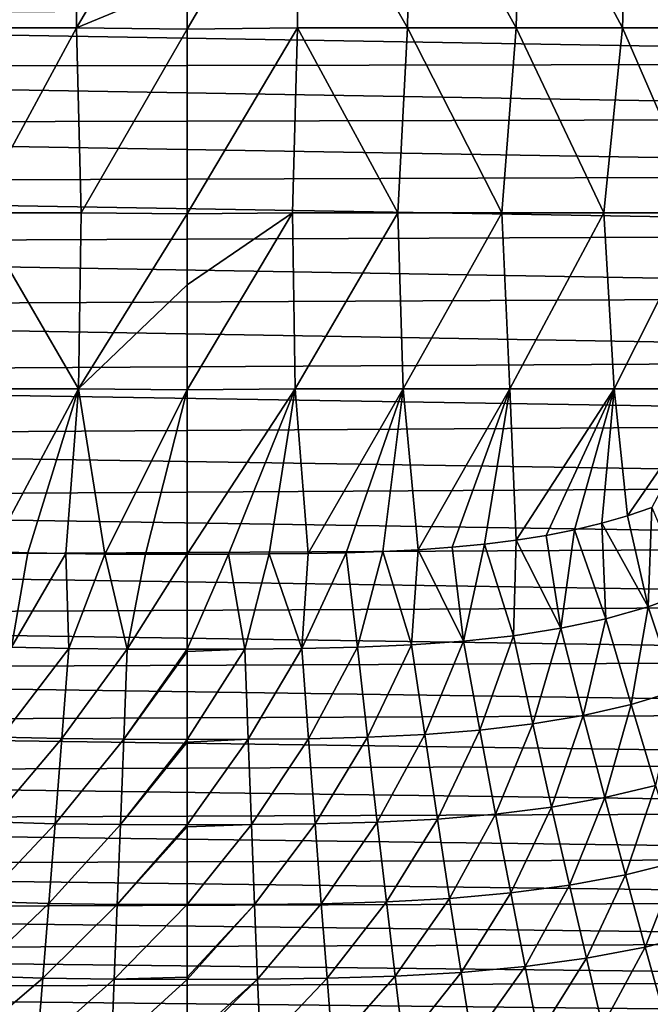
# Model space of a CAD drawing. Header units: metres. Extents: x -36 to 82, y -104 to 104.
# Tile 23 of 245: x -1.68 to 4.66, y -99 to -89.09. Entities that reach past the tile are written whole.
import ezdxf

# ---------------------------------------------------------------- set-up
doc = ezdxf.new("R2010")
doc.units = ezdxf.units.M
doc.layers.add('solid_FIT-SHOWER-153_SW0001', color=7, linetype='CONTINUOUS')

msp = doc.modelspace()

# ---------------------------------------------------------------- linework, layer by layer
at = {"layer": 'solid_FIT-SHOWER-153_SW0001'}
for points in [[(-2.220731, -89.170113, -19.127691), (-2.253407, -87.253578, -19.237997), (-1.129204, -87.253525, -19.242771)], [(-1.112723, -89.170052, -19.132441), (-2.220731, -89.170113, -19.127691), (-1.129204, -87.253525, -19.242771)], [(-1.112723, -89.170052, -19.132441), (-1.129204, -87.253525, -19.242771), (0.000001, -87.278908, -19.241961)], [(-1.112723, -89.170052, -19.132441), (0.000001, -87.278908, -19.241961), (0.000001, -88.708374, -19.160963)], [(1.128821, -87.25354, -19.242771), (1.112408, -89.170074, -19.132439), (0.000001, -89.181808, -19.132305)], [(1.128821, -87.25354, -19.242771), (0.000001, -89.181808, -19.132305), (0.000001, -88.708374, -19.160963)], [(1.128821, -87.25354, -19.242771), (2.220104, -89.170151, -19.127693), (1.112408, -89.170074, -19.132439)], [(1.128821, -87.25354, -19.242771), (2.252646, -87.253601, -19.238001), (2.220104, -89.170151, -19.127693)], [(2.252646, -87.253601, -19.238001), (3.313418, -89.170357, -19.114372), (2.220104, -89.170151, -19.127693)], [(2.252646, -87.253601, -19.238001), (3.361376, -87.253769, -19.224482), (3.313418, -89.170357, -19.114372)], [(3.361376, -87.253769, -19.224482), (4.382679, -89.170761, -19.088051), (3.313418, -89.170357, -19.114372)], [(3.361376, -87.253769, -19.224482), (4.444911, -87.254105, -19.197659), (4.382679, -89.170761, -19.088051)], [(4.444911, -87.254105, -19.197659), (5.418928, -89.171417, -19.044212), (4.382679, -89.170761, -19.088051)], [(4.444911, -87.254105, -19.197659), (5.494049, -87.254654, -19.152836), (5.418928, -89.171417, -19.044212)], [(-1.112723, -89.170052, -19.132441), (0.000001, -88.708374, -19.160963), (0.000001, -89.181808, -19.132305)], [(-14.66811, -89.026657, 16.90811), (14.656495, -89.521271, 16.90811), (14.668789, -88.98735, 16.90811)], [(-14.66811, -89.026657, 16.90811), (-14.655135, -89.574585, 16.90811), (14.656495, -89.521271, 16.90811)], [(-2.123215, -91.031273, -19.002001), (-2.220731, -89.170113, -19.127691), (-1.112723, -89.170052, -19.132441)], [(-1.063565, -91.031265, -19.00622), (-2.123215, -91.031273, -19.002001), (-1.112723, -89.170052, -19.132441)], [(-1.063565, -91.031265, -19.00622), (-1.112723, -89.170052, -19.132441), (0.000001, -89.181808, -19.132305)], [(-1.063565, -91.031265, -19.00622), (0.000001, -89.181808, -19.132305), (0.000001, -91.042152, -19.005943)], [(1.112408, -89.170074, -19.132439), (1.06271, -91.031296, -19.00622), (0.000001, -91.042152, -19.005943)], [(1.112408, -89.170074, -19.132439), (0.000001, -91.042152, -19.005943), (0.000001, -89.181808, -19.132305)], [(1.112408, -89.170074, -19.132439), (2.121516, -91.031334, -19.002008), (1.06271, -91.031296, -19.00622)], [(1.112408, -89.170074, -19.132439), (2.220104, -89.170151, -19.127693), (2.121516, -91.031334, -19.002008)], [(2.220104, -89.170151, -19.127693), (3.167985, -91.031418, -18.99029), (2.121516, -91.031334, -19.002008)], [(2.220104, -89.170151, -19.127693), (3.313418, -89.170357, -19.114372), (3.167985, -91.031418, -18.99029)], [(3.313418, -89.170357, -19.114372), (4.19368, -91.031563, -18.967228), (3.167985, -91.031418, -18.99029)], [(3.313418, -89.170357, -19.114372), (4.382679, -89.170761, -19.088051), (4.19368, -91.031563, -18.967228)], [(4.382679, -89.170761, -19.088051), (5.190509, -91.031799, -18.92894), (4.19368, -91.031563, -18.967228)], [(4.382679, -89.170761, -19.088051), (5.418928, -89.171417, -19.044212), (5.190509, -91.031799, -18.92894)], [(-14.655135, -89.574585, 16.90811), (14.640821, -90.073647, 16.90811), (14.656495, -89.521271, 16.90811)], [(-14.655135, -89.574585, 16.90811), (-14.63834, -90.147858, 16.90811), (14.640821, -90.073647, 16.90811)], [(-14.63834, -90.147858, 16.90811), (14.621258, -90.644646, 16.90811), (14.640821, -90.073647, 16.90811)], [(-14.63834, -90.147858, 16.90811), (-14.61725, -90.743896, 16.90811), (14.621258, -90.644646, 16.90811)], [(-14.61725, -90.743896, 16.90811), (14.594392, -91.236115, 16.90811), (14.621258, -90.644646, 16.90811)], [(-14.61725, -90.743896, 16.90811), (-14.588258, -91.358994, 16.90811), (14.594392, -91.236115, 16.90811)], [(-1.091022, -92.805527, -18.854813), (-2.1777, -92.805435, -18.850275), (-2.123215, -91.031273, -19.002001)], [(-1.091022, -92.805527, -18.854813), (-2.123215, -91.031273, -19.002001), (-1.063565, -91.031265, -19.00622)], [(-1.091022, -92.805527, -18.854813), (-1.063565, -91.031265, -19.00622), (0.000001, -91.042152, -19.005943)], [(-1.091022, -92.805527, -18.854813), (0.000001, -91.042152, -19.005943), (0.000001, -91.75853, -18.949385)], [(1.06271, -91.031296, -19.00622), (1.090184, -92.805573, -18.854809), (0.000001, -92.815804, -18.85442)], [(1.06271, -91.031296, -19.00622), (0.000001, -92.815804, -18.85442), (0.000001, -91.75853, -18.949385)], [(0.000001, -91.042152, -19.005943), (1.06271, -91.031296, -19.00622), (0.000001, -91.75853, -18.949385)], [(1.06271, -91.031296, -19.00622), (2.121516, -91.031334, -19.002008), (1.090184, -92.805573, -18.854809)], [(2.121516, -91.031334, -19.002008), (2.176036, -92.805527, -18.850279), (1.090184, -92.805573, -18.854809)], [(2.121516, -91.031334, -19.002008), (3.167985, -91.031418, -18.99029), (2.176036, -92.805527, -18.850279)], [(3.167985, -91.031418, -18.99029), (3.248445, -92.805328, -18.837812), (2.176036, -92.805527, -18.850279)], [(3.167985, -91.031418, -18.99029), (4.19368, -91.031563, -18.967228), (3.248445, -92.805328, -18.837812)], [(4.19368, -91.031563, -18.967228), (4.298302, -92.804909, -18.813396), (3.248445, -92.805328, -18.837812)], [(4.19368, -91.031563, -18.967228), (5.190509, -91.031799, -18.92894), (4.298302, -92.804909, -18.813396)], [(5.190509, -91.031799, -18.92894), (5.317052, -92.804192, -18.772928), (4.298302, -92.804909, -18.813396)], [(-14.588258, -91.358994, 16.90811), (14.559767, -91.857986, 16.90811), (14.594392, -91.236115, 16.90811)], [(-14.588258, -91.358994, 16.90811), (-14.55041, -92.004471, 16.90811), (14.559767, -91.857986, 16.90811)], [(-1.091022, -92.805527, -18.854813), (0.000001, -91.75853, -18.949385), (0.000001, -92.815804, -18.85442)], [(-14.55041, -92.004471, 16.90811), (14.517839, -92.500343, 16.90811), (14.559767, -91.857986, 16.90811)], [(-14.55041, -92.004471, 16.90811), (-14.504659, -92.669006, 16.90811), (14.517839, -92.500343, 16.90811)], [(-14.504659, -92.669006, 16.90811), (14.466563, -93.135284, 16.90811), (14.517839, -92.500343, 16.90811)], [(-14.504659, -92.669006, 16.90811), (-14.450252, -93.314903, 16.90811), (14.466563, -93.135284, 16.90811)], [(-1.091022, -92.805527, -18.854813), (-1.96875, -94.443161, -18.666342), (-2.1777, -92.805435, -18.850275)], [(-1.091022, -92.805527, -18.854813), (-1.601041, -94.454735, -18.666542), (-1.96875, -94.443161, -18.666342)], [(-1.091022, -92.805527, -18.854813), (-1.220097, -94.462563, -18.66662), (-1.601041, -94.454735, -18.666542)], [(-1.091022, -92.805527, -18.854813), (-0.825892, -94.46833, -18.66646), (-1.220097, -94.462563, -18.66662)], [(-1.091022, -92.805527, -18.854813), (0.000001, -92.815804, -18.85442), (-0.825892, -94.46833, -18.66646)], [(0.000001, -92.815804, -18.85442), (-0.419035, -94.470924, -18.666349), (-0.825892, -94.46833, -18.66646)], [(0.000001, -92.815804, -18.85442), (0.000027, -94.470306, -18.666265), (-0.419035, -94.470924, -18.666349)], [(0.000001, -92.815804, -18.85442), (1.090184, -92.805573, -18.854809), (0.000027, -94.470306, -18.666265)], [(1.090184, -92.805573, -18.854809), (0.418251, -94.469604, -18.666307), (0.000027, -94.470306, -18.666265)], [(1.090184, -92.805573, -18.854809), (0.825569, -94.467636, -18.666315), (0.418251, -94.469604, -18.666307)], [(1.090184, -92.805573, -18.854809), (1.220767, -94.463219, -18.666309), (0.825569, -94.467636, -18.666315)], [(1.090184, -92.805573, -18.854809), (2.176036, -92.805527, -18.850279), (1.220767, -94.463219, -18.666309)], [(2.176036, -92.805527, -18.850279), (1.601965, -94.455391, -18.666298), (1.220767, -94.463219, -18.666309)], [(2.176036, -92.805527, -18.850279), (1.969555, -94.443024, -18.666313), (1.601965, -94.455391, -18.666298)], [(2.176036, -92.805527, -18.850279), (2.324923, -94.424858, -18.666405), (1.969555, -94.443024, -18.666313)], [(2.176036, -92.805527, -18.850279), (3.248445, -92.805328, -18.837812), (2.324923, -94.424858, -18.666405)], [(3.248445, -92.805328, -18.837812), (2.66713, -94.400047, -18.666597), (2.324923, -94.424858, -18.666405)], [(3.248445, -92.805328, -18.837812), (2.995825, -94.36808, -18.666927), (2.66713, -94.400047, -18.666597)], [(3.248445, -92.805328, -18.837812), (3.311355, -94.328354, -18.667431), (2.995825, -94.36808, -18.666927)], [(3.248445, -92.805328, -18.837812), (4.298302, -92.804909, -18.813396), (3.311355, -94.328354, -18.667431)], [(4.298302, -92.804909, -18.813396), (3.613591, -94.280289, -18.668161), (3.311355, -94.328354, -18.667431)], [(4.298302, -92.804909, -18.813396), (3.901687, -94.223534, -18.669142), (3.613591, -94.280289, -18.668161)], [(4.298302, -92.804909, -18.813396), (4.175159, -94.157845, -18.670403), (3.901687, -94.223534, -18.669142)], [(4.298302, -92.804909, -18.813396), (4.434588, -94.082718, -18.671976), (4.175159, -94.157845, -18.670403)], [(4.298302, -92.804909, -18.813396), (5.317052, -92.804192, -18.772928), (4.434588, -94.082718, -18.671976)], [(5.317052, -92.804192, -18.772928), (4.678491, -93.998528, -18.673904), (4.434588, -94.082718, -18.671976)], [(-14.450252, -93.314903, 16.90811), (14.405179, -93.759682, 16.90811), (14.466563, -93.135284, 16.90811)], [(-14.450252, -93.314903, 16.90811), (-14.387158, -93.931168, 16.90811), (14.405179, -93.759682, 16.90811)], [(-14.387158, -93.931168, 16.90811), (14.334446, -94.376671, 16.90811), (14.405179, -93.759682, 16.90811)], [(-14.387158, -93.931168, 16.90811), (-14.31541, -94.528793, 16.90811), (14.334446, -94.376671, 16.90811)], [(4.641406, -94.999046, -18.543354), (4.175159, -94.157845, -18.670403), (4.434588, -94.082718, -18.671976)], [(4.641406, -94.999046, -18.543354), (4.434588, -94.082718, -18.671976), (4.678491, -93.998528, -18.673904)], [(4.641406, -94.999046, -18.543354), (4.678491, -93.998528, -18.673904), (5.039949, -94.852585, -18.549046)], [(4.215382, -95.119743, -18.538664), (3.901687, -94.223534, -18.669142), (4.175159, -94.157845, -18.670403)], [(4.215382, -95.119743, -18.538664), (4.175159, -94.157845, -18.670403), (4.641406, -94.999046, -18.543354)], [(3.762695, -95.216324, -18.534901), (3.311355, -94.328354, -18.667431), (3.613591, -94.280289, -18.668161)], [(3.762695, -95.216324, -18.534901), (3.613591, -94.280289, -18.668161), (3.901687, -94.223534, -18.669142)], [(3.762695, -95.216324, -18.534901), (3.901687, -94.223534, -18.669142), (4.215382, -95.119743, -18.538664)], [(-14.31541, -94.528793, 16.90811), (14.254598, -94.967766, 16.90811), (14.334446, -94.376671, 16.90811)], [(2.783405, -95.346306, -18.529812), (2.66713, -94.400047, -18.666597), (2.995825, -94.36808, -18.666927)], [(2.783405, -95.346306, -18.529812), (2.995825, -94.36808, -18.666927), (3.284856, -95.291077, -18.531981)], [(3.284856, -95.291077, -18.531981), (2.995825, -94.36808, -18.666927), (3.311355, -94.328354, -18.667431)], [(3.284856, -95.291077, -18.531981), (3.311355, -94.328354, -18.667431), (3.762695, -95.216324, -18.534901)], [(-1.96875, -94.443161, -18.666342), (-1.601041, -94.454735, -18.666542), (-1.766579, -95.406197, -18.527435)], [(-1.601041, -94.454735, -18.666542), (-1.220097, -94.462563, -18.66662), (-1.766579, -95.406197, -18.527435)], [(-1.220097, -94.462563, -18.66662), (-1.190708, -95.419762, -18.52688), (-1.766579, -95.406197, -18.527435)], [(-1.220097, -94.462563, -18.66662), (-0.825892, -94.46833, -18.66646), (-1.190708, -95.419762, -18.52688)], [(-0.825892, -94.46833, -18.66646), (-0.600592, -95.425087, -18.526653), (-1.190708, -95.419762, -18.52688)], [(-0.825892, -94.46833, -18.66646), (-0.419035, -94.470924, -18.666349), (-0.600592, -95.425087, -18.526653)], [(0.000027, -94.470306, -18.666265), (0.000024, -95.426163, -18.526583), (-0.600592, -95.425087, -18.526653)], [(-0.419035, -94.470924, -18.666349), (0.000027, -94.470306, -18.666265), (-0.600592, -95.425087, -18.526653)], [(0.418251, -94.469604, -18.666307), (0.000024, -95.426163, -18.526583), (0.000027, -94.470306, -18.666265)], [(0.583065, -95.425163, -18.526648), (0.000024, -95.426163, -18.526583), (0.418251, -94.469604, -18.666307)], [(0.583065, -95.425163, -18.526648), (0.418251, -94.469604, -18.666307), (0.825569, -94.467636, -18.666315)], [(0.583065, -95.425163, -18.526648), (0.825569, -94.467636, -18.666315), (1.156359, -95.42028, -18.526857)], [(1.156359, -95.42028, -18.526857), (0.825569, -94.467636, -18.666315), (1.220767, -94.463219, -18.666309)], [(1.156359, -95.42028, -18.526857), (1.220767, -94.463219, -18.666309), (1.601965, -94.455391, -18.666298)], [(1.156359, -95.42028, -18.526857), (1.601965, -94.455391, -18.666298), (1.716441, -95.407845, -18.527367)], [(1.716441, -95.407845, -18.527367), (1.601965, -94.455391, -18.666298), (1.969555, -94.443024, -18.666313)], [(1.716441, -95.407845, -18.527367), (1.969555, -94.443024, -18.666313), (2.259887, -95.384331, -18.528307)], [(2.259887, -95.384331, -18.528307), (1.969555, -94.443024, -18.666313), (2.324923, -94.424858, -18.666405)], [(2.259887, -95.384331, -18.528307), (2.324923, -94.424858, -18.666405), (2.783405, -95.346306, -18.529812)], [(2.783405, -95.346306, -18.529812), (2.324923, -94.424858, -18.666405), (2.66713, -94.400047, -18.666597)], [(-14.31541, -94.528793, 16.90811), (-14.234336, -95.103043, 16.90811), (14.254598, -94.967766, 16.90811)], [(4.641406, -94.999046, -18.543354), (5.039949, -94.852585, -18.549046), (4.924318, -95.846954, -18.39386)], [(-14.234336, -95.103043, 16.90811), (14.165971, -95.525948, 16.90811), (14.254598, -94.967766, 16.90811)], [(4.215382, -95.119743, -18.538664), (4.641406, -94.999046, -18.543354), (4.469926, -95.983452, -18.386168)], [(4.641406, -94.999046, -18.543354), (4.924318, -95.846954, -18.39386), (4.469926, -95.983452, -18.386168)], [(-14.234336, -95.103043, 16.90811), (-14.143931, -95.652153, 16.90811), (14.165971, -95.525948, 16.90811)], [(3.762695, -95.216324, -18.534901), (4.215382, -95.119743, -18.538664), (3.987972, -96.093155, -18.379696)], [(4.215382, -95.119743, -18.538664), (4.469926, -95.983452, -18.386168), (3.987972, -96.093155, -18.379696)], [(3.284856, -95.291077, -18.531981), (3.762695, -95.216324, -18.534901), (3.480016, -96.178497, -18.374416)], [(3.762695, -95.216324, -18.534901), (3.987972, -96.093155, -18.379696), (3.480016, -96.178497, -18.374416)], [(2.259887, -95.384331, -18.528307), (2.783405, -95.346306, -18.529812), (2.392458, -96.285919, -18.3673)], [(2.783405, -95.346306, -18.529812), (2.947646, -96.241928, -18.370295), (2.392458, -96.285919, -18.3673)], [(2.783405, -95.346306, -18.529812), (3.284856, -95.291077, -18.531981), (2.947646, -96.241928, -18.370295)], [(3.284856, -95.291077, -18.531981), (3.480016, -96.178497, -18.374416), (2.947646, -96.241928, -18.370295)], [(-1.766579, -95.406197, -18.527435), (-1.190708, -95.419762, -18.52688), (-1.869763, -96.311447, -18.365484)], [(-1.190708, -95.419762, -18.52688), (-1.259988, -96.327522, -18.364262), (-1.869763, -96.311447, -18.365484)], [(-1.190708, -95.419762, -18.52688), (-0.600592, -95.425087, -18.526653), (-1.259988, -96.327522, -18.364262)], [(-0.600592, -95.425087, -18.526653), (-0.635441, -96.33403, -18.363703), (-1.259988, -96.327522, -18.364262)], [(-0.600592, -95.425087, -18.526653), (0.000024, -95.426163, -18.526583), (-0.635441, -96.33403, -18.363703)], [(0.000024, -95.426163, -18.526583), (0.000024, -95.448959, -18.522886), (-0.635441, -96.33403, -18.363703)], [(0.000024, -95.448959, -18.522886), (0.000022, -96.335434, -18.363531), (-0.635441, -96.33403, -18.363703)], [(0.583065, -95.425163, -18.526648), (0.000022, -96.335434, -18.363531), (0.000024, -95.448959, -18.522886)], [(0.583065, -95.425163, -18.526648), (0.616893, -96.334122, -18.363691), (0.000022, -96.335434, -18.363531)], [(0.583065, -95.425163, -18.526648), (0.000024, -95.448959, -18.522886), (0.000024, -95.426163, -18.526583)], [(0.583065, -95.425163, -18.526648), (1.156359, -95.42028, -18.526857), (0.616893, -96.334122, -18.363691)], [(1.156359, -95.42028, -18.526857), (1.223625, -96.328148, -18.36421), (0.616893, -96.334122, -18.363691)], [(1.156359, -95.42028, -18.526857), (1.716441, -95.407845, -18.527367), (1.223625, -96.328148, -18.36421)], [(1.716441, -95.407845, -18.527367), (1.816654, -96.313385, -18.365339), (1.223625, -96.328148, -18.36421)], [(1.716441, -95.407845, -18.527367), (2.259887, -95.384331, -18.528307), (1.816654, -96.313385, -18.365339)], [(2.259887, -95.384331, -18.528307), (2.392458, -96.285919, -18.3673), (1.816654, -96.313385, -18.365339)], [(-14.143931, -95.652153, 16.90811), (14.068228, -96.058243, 16.90811), (14.165971, -95.525948, 16.90811)], [(-14.143931, -95.652153, 16.90811), (-14.044203, -96.177879, 16.90811), (14.068228, -96.058243, 16.90811)], [(4.469926, -95.983452, -18.386168), (4.924318, -95.846954, -18.39386), (4.715725, -96.798691, -18.207819)], [(-14.044203, -96.177879, 16.90811), (13.960592, -96.567223, 16.90811), (14.068228, -96.058243, 16.90811)], [(3.987972, -96.093155, -18.379696), (4.469926, -95.983452, -18.386168), (4.205609, -96.920662, -18.198601)], [(4.469926, -95.983452, -18.386168), (4.715725, -96.798691, -18.207819), (4.205609, -96.920662, -18.198601)], [(3.480016, -96.178497, -18.374416), (3.987972, -96.093155, -18.379696), (3.668643, -97.015923, -18.190933)], [(3.987972, -96.093155, -18.379696), (4.205609, -96.920662, -18.198601), (3.668643, -97.015923, -18.190933)], [(-14.044203, -96.177879, 16.90811), (-13.934509, -96.680786, 16.90811), (13.960592, -96.567223, 16.90811)], [(2.392458, -96.285919, -18.3673), (2.947646, -96.241928, -18.370295), (2.520702, -97.136688, -18.180311)], [(2.947646, -96.241928, -18.370295), (3.106461, -97.087067, -18.184832), (2.520702, -97.136688, -18.180311)], [(2.947646, -96.241928, -18.370295), (3.480016, -96.178497, -18.374416), (3.106461, -97.087067, -18.184832)], [(3.480016, -96.178497, -18.374416), (3.668643, -97.015923, -18.190933), (3.106461, -97.087067, -18.184832)], [(-1.869763, -96.311447, -18.365484), (-1.259988, -96.327522, -18.364262), (-1.969611, -97.16571, -18.177515)], [(-1.259988, -96.327522, -18.364262), (-1.32705, -97.184212, -18.175579), (-1.969611, -97.16571, -18.177515)], [(-1.259988, -96.327522, -18.364262), (-0.635441, -96.33403, -18.363703), (-1.32705, -97.184212, -18.175579)], [(-0.635441, -96.33403, -18.363703), (-0.669184, -97.191879, -18.174654), (-1.32705, -97.184212, -18.175579)], [(-0.635441, -96.33403, -18.363703), (0.000022, -96.335434, -18.363531), (-0.669184, -97.191879, -18.174654)], [(0.000022, -96.335434, -18.363531), (0.000022, -96.363747, -18.357893), (-0.669184, -97.191879, -18.174654)], [(0.000022, -96.363747, -18.357893), (0.00002, -97.193573, -18.174374), (-0.669184, -97.191879, -18.174654)], [(0.616893, -96.334122, -18.363691), (0.00002, -97.193573, -18.174374), (0.000022, -96.363747, -18.357893)], [(0.616893, -96.334122, -18.363691), (0.649649, -97.192001, -18.174637), (0.00002, -97.193573, -18.174374)], [(0.616893, -96.334122, -18.363691), (0.000022, -96.363747, -18.357893), (0.000022, -96.335434, -18.363531)], [(0.616893, -96.334122, -18.363691), (1.223625, -96.328148, -18.36421), (0.649649, -97.192001, -18.174637)], [(1.223625, -96.328148, -18.36421), (1.288739, -97.184929, -18.175497), (0.649649, -97.192001, -18.174637)], [(1.223625, -96.328148, -18.36421), (1.816654, -96.313385, -18.365339), (1.288739, -97.184929, -18.175497)], [(1.816654, -96.313385, -18.365339), (1.913633, -97.167915, -18.17729), (1.288739, -97.184929, -18.175497)], [(1.816654, -96.313385, -18.365339), (2.392458, -96.285919, -18.3673), (1.913633, -97.167915, -18.17729)], [(2.392458, -96.285919, -18.3673), (2.520702, -97.136688, -18.180311), (1.913633, -97.167915, -18.17729)], [(-13.934509, -96.680786, 16.90811), (13.842808, -97.053741, 16.90811), (13.960592, -96.567223, 16.90811)], [(-13.934509, -96.680786, 16.90811), (-13.814584, -97.161217, 16.90811), (13.842808, -97.053741, 16.90811)], [(4.205609, -96.920662, -18.198601), (4.715725, -96.798691, -18.207819), (4.413465, -97.698303, -17.987093)], [(4.715725, -96.798691, -18.207819), (4.950424, -97.564972, -17.998938), (4.413465, -97.698303, -17.987093)], [(3.668643, -97.015923, -18.190933), (4.205609, -96.920662, -18.198601), (3.848828, -97.802711, -17.97716)], [(4.205609, -96.920662, -18.198601), (4.413465, -97.698303, -17.987093), (3.848828, -97.802711, -17.97716)], [(-13.814584, -97.161217, 16.90811), (13.71513, -97.516945, 16.90811), (13.842808, -97.053741, 16.90811)], [(3.106461, -97.087067, -18.184832), (3.668643, -97.015923, -18.190933), (3.258193, -97.88092, -17.969187)], [(3.668643, -97.015923, -18.190933), (3.848828, -97.802711, -17.97716), (3.258193, -97.88092, -17.969187)], [(1.913633, -97.167915, -18.17729), (2.520702, -97.136688, -18.180311), (2.006317, -97.970276, -17.9592)], [(2.520702, -97.136688, -18.180311), (2.643247, -97.935661, -17.963228), (2.006317, -97.970276, -17.9592)], [(2.520702, -97.136688, -18.180311), (3.106461, -97.087067, -18.184832), (2.643247, -97.935661, -17.963228)], [(3.106461, -97.087067, -18.184832), (3.258193, -97.88092, -17.969187), (2.643247, -97.935661, -17.963228)], [(-13.814584, -97.161217, 16.90811), (-13.684693, -97.61882, 16.90811), (13.71513, -97.516945, 16.90811)], [(-1.969611, -97.16571, -18.177515), (-1.32705, -97.184212, -18.175579), (-2.065036, -97.967827, -17.959499)], [(-1.32705, -97.184212, -18.175579), (-1.391152, -97.988449, -17.956882), (-2.065036, -97.967827, -17.959499)], [(-1.32705, -97.184212, -18.175579), (-0.669184, -97.191879, -18.174654), (-1.391152, -97.988449, -17.956882)], [(-0.669184, -97.191879, -18.174654), (-0.701444, -97.997108, -17.955599), (-1.391152, -97.988449, -17.956882)], [(-0.669184, -97.191879, -18.174654), (0.00002, -97.193573, -18.174374), (-0.701444, -97.997108, -17.955599)], [(0.00002, -97.193573, -18.174374), (0.00002, -97.214966, -18.169127), (-0.701444, -97.997108, -17.955599)], [(0.00002, -97.214966, -18.169127), (0.000018, -97.998901, -17.95525), (-0.701444, -97.997108, -17.955599)], [(0.649649, -97.192001, -18.174637), (0.000018, -97.998901, -17.95525), (0.00002, -97.214966, -18.169127)], [(0.649649, -97.192001, -18.174637), (0.680966, -97.997238, -17.955576), (0.000018, -97.998901, -17.95525)], [(0.649649, -97.192001, -18.174637), (0.00002, -97.214966, -18.169127), (0.00002, -97.193573, -18.174374)], [(0.649649, -97.192001, -18.174637), (1.288739, -97.184929, -18.175497), (0.680966, -97.997238, -17.955576)], [(1.288739, -97.184929, -18.175497), (1.350982, -97.98925, -17.95677), (0.680966, -97.997238, -17.955576)], [(1.288739, -97.184929, -18.175497), (1.913633, -97.167915, -18.17729), (1.350982, -97.98925, -17.95677)], [(1.913633, -97.167915, -18.17729), (2.006317, -97.970276, -17.9592), (1.350982, -97.98925, -17.95677)], [(-13.684693, -97.61882, 16.90811), (13.577551, -97.956871, 16.90811), (13.71513, -97.516945, 16.90811)], [(-13.684693, -97.61882, 16.90811), (-13.544987, -98.053146, 16.90811), (13.577551, -97.956871, 16.90811)], [(4.413465, -97.698303, -17.987093), (4.950424, -97.564972, -17.998938), (4.611063, -98.425392, -17.74081)], [(4.950424, -97.564972, -17.998938), (5.173639, -98.281662, -17.755066), (4.611063, -98.425392, -17.74081)], [(3.848828, -97.802711, -17.97716), (4.413465, -97.698303, -17.987093), (4.020045, -98.538132, -17.728821)], [(4.413465, -97.698303, -17.987093), (4.611063, -98.425392, -17.74081), (4.020045, -98.538132, -17.728821)], [(3.258193, -97.88092, -17.969187), (3.848828, -97.802711, -17.97716), (3.402314, -98.622711, -17.71917)], [(3.848828, -97.802711, -17.97716), (4.020045, -98.538132, -17.728821), (3.402314, -98.622711, -17.71917)], [(2.006317, -97.970276, -17.9592), (2.643247, -97.935661, -17.963228), (2.094301, -98.719528, -17.706993)], [(2.643247, -97.935661, -17.963228), (2.759604, -98.681999, -17.711922), (2.094301, -98.719528, -17.706993)], [(2.643247, -97.935661, -17.963228), (3.258193, -97.88092, -17.969187), (2.759604, -98.681999, -17.711922)], [(3.258193, -97.88092, -17.969187), (3.402314, -98.622711, -17.71917), (2.759604, -98.681999, -17.711922)], [(-13.544987, -98.053146, 16.90811), (13.429631, -98.373611, 16.90811), (13.577551, -97.956871, 16.90811)], [(-2.065036, -97.967827, -17.959499), (-1.391152, -97.988449, -17.956882), (-2.155622, -98.716873, -17.707361)], [(-1.391152, -97.988449, -17.956882), (-1.451998, -98.739265, -17.704132), (-2.155622, -98.716873, -17.707361)], [(-1.391152, -97.988449, -17.956882), (-0.701444, -97.997108, -17.955599), (-1.451998, -98.739265, -17.704132)], [(-0.701444, -97.997108, -17.955599), (-0.732065, -98.748695, -17.702534), (-1.451998, -98.739265, -17.704132)], [(-0.701444, -97.997108, -17.955599), (0.000018, -97.998901, -17.95525), (-0.732065, -98.748695, -17.702534)], [(0.000018, -97.998901, -17.95525), (0.000017, -98.727524, -17.710726), (-0.732065, -98.748695, -17.702534)], [(0.680966, -97.997238, -17.955576), (0.000016, -98.750961, -17.701975), (0.000017, -98.727524, -17.710726)], [(0.680966, -97.997238, -17.955576), (0.710692, -98.748833, -17.702505), (0.000016, -98.750961, -17.701975)], [(0.680966, -97.997238, -17.955576), (0.000017, -98.727524, -17.710726), (0.000018, -97.998901, -17.95525)], [(0.680966, -97.997238, -17.955576), (1.350982, -97.98925, -17.95677), (0.710692, -98.748833, -17.702505)], [(1.350982, -97.98925, -17.95677), (1.410062, -98.740135, -17.703995), (0.710692, -98.748833, -17.702505)], [(1.350982, -97.98925, -17.95677), (2.006317, -97.970276, -17.9592), (1.410062, -98.740135, -17.703995)], [(2.006317, -97.970276, -17.9592), (2.094301, -98.719528, -17.706993), (1.410062, -98.740135, -17.703995)], [(-13.544987, -98.053146, 16.90811), (-13.395063, -98.464096, 16.90811), (13.429631, -98.373611, 16.90811)], [(4.611063, -98.425392, -17.74081), (5.173639, -98.281662, -17.755066), (4.798841, -99.10125, -17.455564)], [(-13.395063, -98.464096, 16.90811), (13.271811, -98.767059, 16.90811), (13.429631, -98.373611, 16.90811)], [(4.020045, -98.538132, -17.728821), (4.611063, -98.425392, -17.74081), (4.182539, -99.221466, -17.441786)], [(4.611063, -98.425392, -17.74081), (4.798841, -99.10125, -17.455564), (4.182539, -99.221466, -17.441786)], [(-13.395063, -98.464096, 16.90811), (-13.235323, -98.851761, 16.90811), (13.271811, -98.767059, 16.90811)], [(3.402314, -98.622711, -17.71917), (4.020045, -98.538132, -17.728821), (3.538929, -99.311722, -17.430685)], [(4.020045, -98.538132, -17.728821), (4.182539, -99.221466, -17.441786), (3.538929, -99.311722, -17.430685)], [(2.759604, -98.681999, -17.711922), (3.402314, -98.622711, -17.71917), (2.869789, -99.375, -17.422335)], [(3.402314, -98.622711, -17.71917), (3.538929, -99.311722, -17.430685), (2.869789, -99.375, -17.422335)], [(-2.155622, -98.716873, -17.707361), (-1.451998, -98.739265, -17.704132), (-2.241346, -99.412201, -17.417063)], [(-1.451998, -98.739265, -17.704132), (-1.509547, -99.436066, -17.413317), (-2.241346, -99.412201, -17.417063)], [(-1.451998, -98.739265, -17.704132), (-0.732065, -98.748695, -17.702534), (-1.509547, -99.436066, -17.413317)], [(0.000017, -98.727524, -17.710726), (0.000016, -98.750961, -17.701975), (-0.732065, -98.748695, -17.702534)], [(0.710692, -98.748833, -17.702505), (1.410062, -98.740135, -17.703995), (0.738801, -99.446236, -17.411415)], [(1.410062, -98.740135, -17.703995), (1.465941, -99.436989, -17.413155), (0.738801, -99.446236, -17.411415)], [(1.410062, -98.740135, -17.703995), (2.094301, -98.719528, -17.706993), (1.465941, -99.436989, -17.413155)], [(2.094301, -98.719528, -17.706993), (2.177556, -99.415031, -17.416637), (1.465941, -99.436989, -17.413155)], [(2.094301, -98.719528, -17.706993), (2.759604, -98.681999, -17.711922), (2.177556, -99.415031, -17.416637)], [(2.759604, -98.681999, -17.711922), (2.869789, -99.375, -17.422335), (2.177556, -99.415031, -17.416637)], [(-13.235323, -98.851761, 16.90811), (13.105403, -99.136932, 16.90811), (13.271811, -98.767059, 16.90811)], [(-0.732065, -98.748695, -17.702534), (-0.761021, -99.446083, -17.411449), (-1.509547, -99.436066, -17.413317)], [(-0.732065, -98.748695, -17.702534), (0.000016, -98.750961, -17.701975), (-0.761021, -99.446083, -17.411449)], [(0.000016, -98.750961, -17.701975), (0.000015, -99.385216, -17.439878), (-0.761021, -99.446083, -17.411449)], [(0.710692, -98.748833, -17.702505), (0.000015, -99.44902, -17.410521), (0.000015, -99.385216, -17.439878)], [(0.710692, -98.748833, -17.702505), (0.738801, -99.446236, -17.411415), (0.000015, -99.44902, -17.410521)], [(0.710692, -98.748833, -17.702505), (0.000015, -99.385216, -17.439878), (0.000016, -98.750961, -17.701975)], [(-13.235323, -98.851761, 16.90811), (-13.067122, -99.215973, 16.90811), (13.105403, -99.136932, 16.90811)]]:
    msp.add_3dface(points, dxfattribs=at)

doc.saveas('drawing.dxf')
